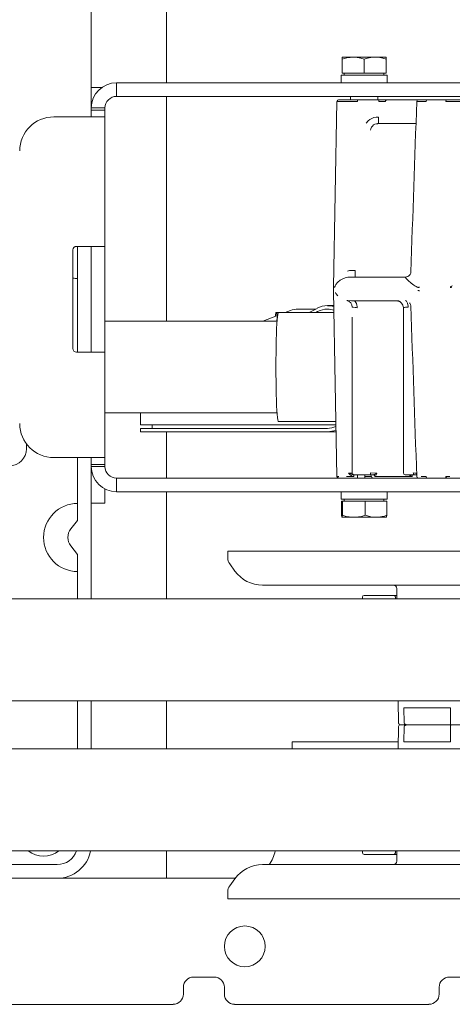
# Model space of a CAD drawing. Header units: millimetres. Extents: x -47038 to 86296, y -75637 to 48966.
# Tile 160 of 256: x -33143 to -33016, y 30657 to 30946. Entities that reach past the tile are written whole.
import ezdxf

# ---------------------------------------------------------------- set-up
doc = ezdxf.new("R2010")
doc.units = ezdxf.units.MM
doc.layers.add('00 - nowa technologia myjni_Nr_pióra__95', color=7, linetype='Continuous', lineweight=20, true_color=0x7c7c7c)
doc.layers.add('XREF', color=8, linetype='Continuous', lineweight=9)

# ---------------------------------------------------------------- blocks, each defined once
blk = doc.blocks.new('parter 2025.10.15')
at = {"layer": '00 - nowa technologia myjni_Nr_pióra__95', "color": 8, "linetype": 'Continuous', "lineweight": 5}
for p, q in [((533.868, 2547.777), (533.868, 2592.876)), ((536.068, 2560.175), (536.068, 2548.516)), ((541.219, 2549.266), (541.543, 2549.266)), ((541.219, 2549.266), (541.219, 2549.208)), ((541.219, 2548.795), (541.219, 2549.208)), ((541.543, 2549.266), (541.557, 2549.266)), ((541.557, 2549.266), (541.543, 2549.266)), ((541.557, 2549.266), (542.193, 2549.266)), ((541.868, 2548.795), (541.868, 2549.208)), ((542.193, 2549.266), (542.518, 2549.266)), ((542.518, 2549.208), (542.518, 2549.266)), ((542.518, 2548.795), (542.518, 2549.208)), ((541.868, 2548.736), (541.194, 2548.736)), ((541.194, 2548.736), (541.194, 2548.516)), ((541.219, 2548.795), (541.868, 2548.795)), ((541.287, 2548.736), (541.287, 2548.795)), ((541.868, 2548.795), (542.518, 2548.795)), ((542.543, 2548.736), (541.868, 2548.736)), ((542.45, 2548.736), (542.45, 2548.795)), ((542.543, 2548.736), (542.543, 2548.516)), ((534.608, 2548.516), (538.485, 2548.516)), ((534.608, 2548.115), (534.608, 2548.516)), ((538.485, 2548.516), (539.735, 2548.516)), ((546.769, 2548.516), (539.735, 2548.516)), ((534.175, 2548.376), (533.868, 2548.376)), ((533.868, 2548.376), (533.868, 2548.176)), ((533.868, 2548.176), (533.868, 2547.776)), ((534.608, 2548.115), (538.485, 2548.115)), ((536.068, 2548.115), (536.068, 2541.521)), ((538.485, 2548.115), (539.735, 2548.115)), ((546.769, 2548.115), (539.735, 2548.115)), ((541.068, 2547.967), (540.973, 2542.531)), ((541.118, 2548.016), (541.127, 2548.016)), ((541.127, 2548.016), (541.676, 2548.016)), ((541.469, 2548.016), (541.469, 2548.115)), ((541.676, 2548.016), (542.298, 2548.016)), ((541.676, 2547.967), (541.676, 2548.016)), ((542.269, 2548.016), (542.269, 2548.115)), ((542.298, 2547.967), (542.298, 2548.016)), ((542.298, 2548.016), (542.54, 2548.016)), ((542.54, 2548.016), (542.541, 2548.016)), ((542.541, 2548.016), (543.461, 2548.016)), ((543.411, 2547.967), (543.682, 2547.967)), ((543.461, 2548.016), (543.709, 2548.016)), ((543.709, 2548.016), (544.287, 2548.016)), ((543.808, 2548.016), (543.879, 2548.016)), ((543.879, 2548.016), (543.845, 2548.016)), ((543.879, 2548.016), (543.879, 2548.016)), ((543.879, 2548.016), (543.879, 2548.016)), ((543.879, 2548.016), (543.879, 2548.016)), ((543.879, 2548.016), (543.879, 2548.016)), ((544.287, 2548.016), (545.01, 2548.016)), ((533.868, 2547.776), (533.868, 2547.716)), ((534.269, 2547.776), (533.868, 2547.776)), ((533.868, 2547.516), (533.868, 2547.716)), ((534.269, 2547.716), (533.868, 2547.716)), ((534.269, 2547.675), (534.269, 2547.777)), ((534.269, 2547.776), (534.269, 2547.716)), ((534.269, 2547.516), (534.269, 2547.716)), ((532.769, 2547.516), (533.528, 2547.516)), ((533.528, 2547.516), (534.269, 2547.516)), ((534.269, 2547.516), (534.269, 2543.715)), ((542.259, 2547.315), (542.271, 2547.316)), ((542.271, 2547.316), (543.388, 2547.316)), ((533.329, 2540.716), (533.329, 2543.616)), ((533.429, 2543.715), (533.528, 2543.715)), ((533.468, 2543.715), (533.468, 2540.615)), ((534.269, 2543.715), (533.528, 2543.715)), ((533.868, 2543.715), (533.868, 2540.615)), ((533.868, 2543.715), (533.868, 2543.616)), ((533.868, 2543.616), (533.868, 2540.716)), ((534.269, 2543.715), (534.269, 2543.616)), ((534.269, 2543.616), (534.269, 2540.716)), ((541.495, 2543.009), (541.601, 2543.009)), ((541.601, 2543.009), (541.601, 2542.816)), ((541.442, 2542.815), (541.46, 2542.816)), ((543.086, 2542.816), (541.46, 2542.816)), ((543.088, 2542.816), (543.086, 2542.816)), ((543.087, 2542.816), (543.086, 2542.816)), ((543.088, 2542.816), (543.086, 2542.816)), ((541.068, 2536.965), (540.973, 2542.401)), ((541, 2542.517), (541.008, 2542.533)), ((543.44, 2542.516), (543.45, 2542.512)), ((543.472, 2542.509), (543.476, 2542.509)), ((541.548, 2542.116), (541.561, 2542.116)), ((541.548, 2542.116), (541.562, 2542.116)), ((542.819, 2542.116), (541.561, 2542.116)), ((542.82, 2542.116), (542.819, 2542.116)), ((539.557, 2541.776), (539.709, 2541.834)), ((539.928, 2541.876), (540.444, 2541.876)), ((540.253, 2541.776), (540.486, 2541.897)), ((540.453, 2541.776), (540.503, 2541.801)), ((540.794, 2541.976), (540.98, 2541.976)), ((541.542, 2541.932), (541.603, 2541.921)), ((543.019, 2537.066), (543.019, 2541.916)), ((534.269, 2541.521), (539.315, 2541.521)), ((538.893, 2541.521), (539.326, 2541.687)), ((539.29, 2541.776), (539.349, 2541.776)), ((539.349, 2541.776), (539.351, 2541.776)), ((539.352, 2541.776), (540.984, 2541.776)), ((541.519, 2541.598), (541.519, 2541.64)), ((541.519, 2541.64), (541.519, 2541.598)), ((541.519, 2537.066), (541.519, 2541.598)), ((533.868, 2540.716), (533.868, 2540.615)), ((534.269, 2540.716), (534.269, 2540.615)), ((533.528, 2540.615), (533.429, 2540.615)), ((534.269, 2540.615), (533.528, 2540.615)), ((534.269, 2540.615), (534.269, 2537.516)), ((534.269, 2538.831), (535.309, 2538.831)), ((534.269, 2538.831), (539.315, 2538.831)), ((534.269, 2538.831), (535.309, 2538.831)), ((535.309, 2538.603), (535.309, 2538.831)), ((535.309, 2538.603), (535.309, 2538.476)), ((535.309, 2538.476), (541.041, 2538.476)), ((535.309, 2538.376), (535.309, 2538.275)), ((535.309, 2538.376), (540.794, 2538.376)), ((535.655, 2538.376), (535.655, 2538.476)), ((539.352, 2538.576), (541.039, 2538.576)), ((535.309, 2538.275), (540.794, 2538.275)), ((536.068, 2538.276), (536.068, 2536.916)), ((540.794, 2538.275), (541.045, 2538.275)), ((531.969, 2537.776), (531.969, 2537.916)), ((532.769, 2537.516), (533.528, 2537.516)), ((533.468, 2537.516), (533.468, 2535.676)), ((533.528, 2537.516), (534.269, 2537.516)), ((533.868, 2537.516), (533.868, 2537.316)), ((534.269, 2537.316), (534.269, 2537.516)), ((533.868, 2537.316), (533.868, 2537.339)), ((534.269, 2537.316), (533.868, 2537.316)), ((533.868, 2537.316), (533.868, 2537.256)), ((534.269, 2537.256), (533.868, 2537.256)), ((533.868, 2537.255), (533.868, 2533.376)), ((533.868, 2537.176), (533.868, 2537.248)), ((533.868, 2536.176), (533.868, 2537.176)), ((534.269, 2537.316), (534.269, 2537.256)), ((534.269, 2537.251), (534.269, 2537.256)), ((534.608, 2536.916), (534.608, 2536.516)), ((534.608, 2536.916), (538.485, 2536.916)), ((538.485, 2536.916), (539.735, 2536.916)), ((539.735, 2536.916), (546.769, 2536.916)), ((541.564, 2536.966), (541.446, 2536.964)), ((541.552, 2537.016), (541.555, 2537.016)), ((541.552, 2537.016), (541.555, 2537.016)), ((541.568, 2537.016), (541.554, 2537.016)), ((541.819, 2537.016), (541.568, 2537.016)), ((541.676, 2537.016), (541.676, 2536.966)), ((541.676, 2536.966), (541.676, 2536.916)), ((542.052, 2537.016), (541.819, 2537.016)), ((541.887, 2537.016), (541.887, 2536.966)), ((541.887, 2536.916), (541.887, 2536.966)), ((541.887, 2536.966), (542.082, 2536.966)), ((542.241, 2537.064), (542.052, 2537.066)), ((542.052, 2537.016), (542.052, 2537.066)), ((542.137, 2537.016), (542.052, 2537.016)), ((542.137, 2537.016), (542.137, 2537.016)), ((542.17, 2537.023), (542.173, 2537.024)), ((542.254, 2536.965), (542.184, 2536.966)), ((542.185, 2537.028), (542.186, 2537.029)), ((543.194, 2537.016), (543.069, 2537.016)), ((543.335, 2537.016), (543.194, 2537.016)), ((543.215, 2537.016), (543.244, 2537.016)), ((543.399, 2537.016), (543.334, 2537.016)), ((543.399, 2537.016), (543.401, 2537.021)), ((543.399, 2537.016), (543.399, 2537.016)), ((543.408, 2537.038), (543.409, 2537.041)), ((543.682, 2536.965), (543.544, 2536.964)), ((544.379, 2536.964), (544.264, 2536.965)), ((534.269, 2536.176), (534.269, 2536.598)), ((534.608, 2536.516), (538.485, 2536.516)), ((536.068, 2536.516), (536.068, 2533.376)), ((538.485, 2536.516), (539.735, 2536.516)), ((539.735, 2536.516), (546.769, 2536.516)), ((541.194, 2536.516), (541.897, 2536.516)), ((541.194, 2536.295), (541.194, 2536.516)), ((541.897, 2536.516), (542.543, 2536.516)), ((542.543, 2536.295), (542.543, 2536.516)), ((533.868, 2536.176), (534.269, 2536.176)), ((541.194, 2536.295), (541.897, 2536.295)), ((541.235, 2536.236), (541.203, 2536.236)), ((541.203, 2536.236), (541.203, 2535.824)), ((541.9, 2536.236), (541.235, 2536.236)), ((541.235, 2536.236), (541.235, 2535.824)), ((542.169, 2536.295), (541.287, 2536.295)), ((541.287, 2536.295), (541.287, 2536.236)), ((541.897, 2536.295), (542.543, 2536.295)), ((542.534, 2536.236), (541.9, 2536.236)), ((541.9, 2536.236), (541.9, 2535.824)), ((542.45, 2536.295), (542.169, 2536.295)), ((542.45, 2536.295), (542.45, 2536.236)), ((542.534, 2536.236), (542.534, 2535.824)), ((541.219, 2535.766), (541.218, 2535.766)), ((541.219, 2535.766), (541.218, 2535.766)), ((541.568, 2535.766), (541.219, 2535.766)), ((541.219, 2535.766), (541.219, 2535.766)), ((542.204, 2535.766), (541.568, 2535.766)), ((542.217, 2535.766), (542.204, 2535.766)), ((542.204, 2535.766), (542.217, 2535.766)), ((542.518, 2535.766), (542.217, 2535.766)), ((542.518, 2535.766), (542.519, 2535.766)), ((533.268, 2535.425), (533.468, 2535.676)), ((533.468, 2534.676), (533.268, 2534.926)), ((533.468, 2534.676), (533.468, 2533.376)), ((540.504, 2534.776), (537.869, 2534.776)), ((537.87, 2534.571), (537.869, 2534.776)), ((555.869, 2534.776), (540.504, 2534.776)), ((538.078, 2534.19), (537.927, 2534.398)), ((541.226, 2533.776), (538.888, 2533.776)), ((554.849, 2533.776), (541.226, 2533.776)), ((541.819, 2533.376), (541.819, 2533.426)), ((542.019, 2533.476), (541.868, 2533.476)), ((542.325, 2533.476), (542.019, 2533.476)), ((542.429, 2533.476), (542.325, 2533.476)), ((542.429, 2533.476), (542.735, 2533.476)), ((542.829, 2533.476), (542.736, 2533.476)), ((542.785, 2533.427), (542.787, 2533.376)), ((542.829, 2533.676), (542.829, 2533.376)), ((551.784, 2533.376), (528.909, 2533.376)), ((551.784, 2530.376), (528.909, 2530.376)), ((533.468, 2530.376), (533.468, 2528.975)), ((533.868, 2530.376), (533.868, 2528.975)), ((536.068, 2530.376), (536.068, 2528.976)), ((553.252, 2530.376), (540.334, 2530.376)), ((552.952, 2530.376), (540.635, 2530.376)), ((552.652, 2530.376), (540.935, 2530.376)), ((552.352, 2530.376), (541.235, 2530.376)), ((550.258, 2530.376), (541.536, 2530.376)), ((542.861, 2530.376), (542.88, 2529.724)), ((543.027, 2530.175), (543.867, 2530.175)), ((543.045, 2529.725), (543.027, 2530.175)), ((544.4, 2530.175), (543.867, 2530.175)), ((544.4, 2530.175), (544.4, 2529.726)), ((543.163, 2529.676), (542.93, 2529.676)), ((542.93, 2529.676), (542.934, 2529.676)), ((542.964, 2529.676), (543.163, 2529.676)), ((543.474, 2529.676), (543.163, 2529.676)), ((543.163, 2529.676), (544.421, 2529.676)), ((544.421, 2529.676), (543.474, 2529.676)), ((545.146, 2529.676), (544.421, 2529.676)), ((544.421, 2529.676), (545.146, 2529.676)), ((542.861, 2528.975), (542.88, 2529.627)), ((543.045, 2529.627), (543.027, 2529.176)), ((544.4, 2529.176), (544.4, 2529.626)), ((542.867, 2529.176), (539.753, 2529.176)), ((539.753, 2528.976), (539.753, 2529.176)), ((543.027, 2529.176), (543.867, 2529.176)), ((543.867, 2529.176), (544.4, 2529.176)), ((528.909, 2528.975), (551.784, 2528.975)), ((528.909, 2525.976), (551.784, 2525.976)), ((536.068, 2525.976), (536.068, 2525.175)), ((553.252, 2525.976), (540.334, 2525.976)), ((552.952, 2525.976), (540.635, 2525.976)), ((552.652, 2525.976), (540.935, 2525.976)), ((552.352, 2525.976), (541.235, 2525.976)), ((550.258, 2525.976), (541.536, 2525.976)), ((541.819, 2525.926), (541.819, 2525.976)), ((542.787, 2525.976), (542.785, 2525.924)), ((542.829, 2525.976), (542.829, 2525.676)), ((541.868, 2525.876), (542.019, 2525.876)), ((542.019, 2525.876), (542.325, 2525.876)), ((542.429, 2525.876), (542.325, 2525.876)), ((542.735, 2525.876), (542.429, 2525.876)), ((542.829, 2525.876), (542.735, 2525.876)), ((529.966, 2525.576), (532.869, 2525.576)), ((538.888, 2525.576), (552.511, 2525.576)), ((528.668, 2525.175), (538.088, 2525.175)), ((528.669, 2525.175), (532.869, 2525.175)), ((538.078, 2525.161), (537.927, 2524.953)), ((537.87, 2524.78), (537.869, 2524.575)), ((537.869, 2524.575), (553.232, 2524.575)), ((537.469, 2522.276), (536.868, 2522.276)), ((544.969, 2522.276), (544.368, 2522.276)), ((536.568, 2521.976), (536.568, 2521.776)), ((537.769, 2521.776), (537.769, 2521.976)), ((544.068, 2521.976), (544.068, 2521.776)), ((520.318, 2521.475), (536.268, 2521.475)), ((538.069, 2521.475), (543.768, 2521.475))]:
    blk.add_line(p, q, dxfattribs=at)
for points in [[(541.543, 2549.266), (541.455, 2549.261), (541.361, 2549.246), (541.293, 2549.23), (541.219, 2549.208)], [(541.557, 2549.265), (541.66, 2549.257), (541.77, 2549.236), (541.868, 2549.208)], [(541.868, 2549.208), (541.971, 2549.237), (542.062, 2549.256), (542.129, 2549.263), (542.193, 2549.266)], [(542.193, 2549.266), (542.258, 2549.263), (542.325, 2549.256), (542.416, 2549.237), (542.518, 2549.208)], [(541.077, 2547.967), (541.151, 2547.967), (541.676, 2547.967)], [(542.492, 2547.967), (542.495, 2547.982), (542.502, 2547.996), (542.513, 2548.007), (542.526, 2548.013), (542.541, 2548.016)], [(543.682, 2547.967), (543.685, 2547.989), (543.693, 2548.007), (543.703, 2548.014), (543.709, 2548.016)], [(544.264, 2547.967), (544.266, 2547.985), (544.271, 2548.001), (544.279, 2548.013), (544.284, 2548.015), (544.287, 2548.016)], [(542.287, 2547.509), (542.22, 2547.506), (542.154, 2547.493), (542.091, 2547.47), (542.034, 2547.437), (541.983, 2547.395), (541.932, 2547.335)], [(542.058, 2547.123), (542.065, 2547.168), (542.082, 2547.21), (542.109, 2547.247), (542.144, 2547.277), (542.185, 2547.299), (542.23, 2547.312), (542.259, 2547.315)], [(542.287, 2547.509), (542.286, 2547.34), (542.286, 2547.319), (542.286, 2547.316)], [(543.237, 2542.956), (543.233, 2542.931), (543.214, 2542.889), (543.198, 2542.867), (543.177, 2542.848), (543.145, 2542.829), (543.107, 2542.817), (543.087, 2542.816)], [(541.169, 2542.723), (541.239, 2542.763), (541.311, 2542.792), (541.393, 2542.811), (541.442, 2542.815)], [(543.086, 2542.816), (543.083, 2542.815), (543.08, 2542.813), (543.08, 2542.81), (543.081, 2542.802), (543.098, 2542.776), (543.119, 2542.751)], [(543.119, 2542.751), (543.157, 2542.714), (543.25, 2542.635), (543.326, 2542.58)], [(540.971, 2542.509), (540.969, 2542.465), (540.971, 2542.422)], [(540.995, 2542.509), (540.997, 2542.511), (540.998, 2542.512), (541, 2542.517)], [(543.389, 2542.54), (543.421, 2542.523), (543.44, 2542.516)], [(544.387, 2542.509), (544.419, 2542.512), (544.443, 2542.52)], [(544.388, 2542.531), (544.407, 2542.534), (544.424, 2542.542)], [(541.365, 2542.126), (541.371, 2542.127), (541.391, 2542.127), (541.493, 2542.118), (541.548, 2542.116)], [(541.563, 2542.116), (541.577, 2542.113), (541.593, 2542.106), (541.607, 2542.095), (541.628, 2542.068), (541.643, 2542.036), (541.656, 2541.994), (541.662, 2541.95), (541.664, 2541.916)], [(542.899, 2542.122), (542.835, 2542.116), (542.82, 2542.116)], [(543.157, 2541.93), (543.157, 2541.967), (543.152, 2542.004), (543.14, 2542.05), (543.13, 2542.072), (543.118, 2542.092), (543.106, 2542.107), (543.08, 2542.125)], [(541.519, 2541.931), (541.519, 2541.932), (541.522, 2541.933), (541.533, 2541.933), (541.542, 2541.932)], [(543.237, 2541.975), (543.23, 2542.011), (543.208, 2542.052), (543.199, 2542.063)], [(541.519, 2537.066), (541.516, 2537.065), (541.407, 2537.064)], [(541.407, 2537.064), (541.451, 2537.021), (541.488, 2536.992), (541.527, 2536.974)], [(541.527, 2536.974), (541.557, 2536.967), (541.564, 2536.966)], [(541.555, 2537.016), (541.556, 2537.015), (541.557, 2537.014), (541.559, 2537.011), (541.564, 2536.982), (541.564, 2536.966)], [(542.082, 2536.966), (542.085, 2536.951), (542.091, 2536.937), (542.103, 2536.925), (542.117, 2536.918), (542.131, 2536.916)], [(542.137, 2537.016), (542.151, 2537.013), (542.165, 2537.006), (542.176, 2536.994), (542.182, 2536.98), (542.184, 2536.966)], [(542.209, 2536.988), (542.229, 2537.032), (542.241, 2537.064)], [(543.193, 2537.014), (543.23, 2536.985), (543.245, 2536.976)], [(543.245, 2537.016), (543.256, 2537.013), (543.266, 2537.006), (543.276, 2536.991), (543.281, 2536.966)], [(543.245, 2536.976), (543.275, 2536.967), (543.281, 2536.966)], [(543.309, 2537.066), (543.311, 2537.047), (543.317, 2537.03), (543.326, 2537.019), (543.331, 2537.016), (543.335, 2537.016)], [(543.682, 2536.965), (543.685, 2536.942), (543.693, 2536.925), (543.703, 2536.917), (543.709, 2536.916)], [(544.264, 2536.965), (544.266, 2536.947), (544.271, 2536.93), (544.279, 2536.919), (544.284, 2536.916), (544.287, 2536.916)], [(541.218, 2535.766), (541.216, 2535.767), (541.213, 2535.775), (541.203, 2535.824)], [(541.235, 2535.824), (541.225, 2535.775), (541.223, 2535.769), (541.221, 2535.767), (541.22, 2535.766)], [(541.568, 2535.766), (541.501, 2535.768), (541.433, 2535.775), (541.34, 2535.794), (541.235, 2535.824)], [(541.9, 2535.824), (541.795, 2535.794), (541.702, 2535.775), (541.634, 2535.768), (541.568, 2535.766)], [(542.204, 2535.766), (542.104, 2535.774), (541.996, 2535.795), (541.9, 2535.824)], [(542.217, 2535.766), (542.303, 2535.771), (542.394, 2535.785), (542.461, 2535.801), (542.534, 2535.824)], [(542.519, 2535.766), (542.521, 2535.767), (542.524, 2535.775), (542.534, 2535.824)], [(542.88, 2529.724), (542.882, 2529.712), (542.897, 2529.688), (542.918, 2529.679), (542.944, 2529.676)], [(543.163, 2529.676), (543.132, 2529.677), (543.101, 2529.682), (543.077, 2529.691), (543.065, 2529.697), (543.054, 2529.707), (543.045, 2529.725)], [(543.163, 2529.676), (543.132, 2529.674), (543.101, 2529.669), (543.077, 2529.661), (543.065, 2529.654), (543.054, 2529.645), (543.045, 2529.627)], [(544.421, 2529.676), (544.417, 2529.676), (544.411, 2529.681), (544.404, 2529.696), (544.4, 2529.726)], [(544.421, 2529.676), (544.417, 2529.675), (544.411, 2529.67), (544.404, 2529.655), (544.4, 2529.626)]]:
    blk.add_lwpolyline(points, dxfattribs=at)
blk.add_circle((538.369, 2523.176), 0.6, dxfattribs=at)
for centre, radius, start, end in [((534.608, 2547.776), 0.74, 90, 180), ((534.608, 2547.776), 0.34, 90, 180), ((541.118, 2547.966), 0.05, 89.9956, 179.0101), ((541.127, 2547.966), 0.05, 90.1375, 178.9883), ((542.404, 2537.163), 10.805, 89.5334, 90.5639), ((11333.563, 2169.731), 10796.779, 177.992385, 178.018995), ((543.461, 2547.966), 0.0501, 90.6294, 177.9242), ((544.845, 2358.021), 189.946, 89.93712, 90.17507), ((532.769, 2546.516), 1, 90, 180), ((533.429, 2543.616), 0.1, 90, 180), ((541.498, 2542.623), 0.386, 90.4478, 107.9379), ((533.468, 2544.776), 2, 265.986, 270), ((541.442, 2542.32), 0.487, 124.1115, 140.0868), ((540.801, 2542.533), 0.172, 352.2242, 359.4076), ((540.756, 2542.396), 0.217, 1.1621, 6.8464), ((540.795, 2542.534), 0.201, 352.8669, 359.004), ((541.4, 2542.36), 0.429, 152.2517, 156.2064), ((541.391, 2542.364), 0.419, 140.2984, 152.1998), ((543.89, 2543.403), 0.998, 235.5666, 239.8834), ((543.475, 2542.324), 0.0978, 89.5528, 107.8662), ((543.474, 2542.606), 0.0973, 255.7762, 268.7443), ((543.175, 2542.529), 0.302, 356.2756, 0.3444), ((543.131, 2542.397), 0.346, 0.5711, 4.1281), ((544.324, 2542.704), 0.19, 301.555, 312.597), ((541.406, 2542.577), 0.437, 209.8384, 225.3696), ((541.318, 2541.93), 0.2, 0.1561, 76.6264), ((542.818, 2541.916), 0.2, 0.007, 89.9917), ((542.821, 2541.935), 0.18, 83.5795, 90.2617), ((542.818, 2541.916), 0.2, 0.0623, 83.5538), ((539.93, 2541.268), 0.608, 90.2193, 111.3119), ((540.792, 2541.342), 0.633, 72.7104, 89.8826), ((540.792, 2541.274), 0.601, 71.5604, 89.8582), ((541.666, 2542.307), 0.391, 260.744, 269.6632), ((543.007, 2541.956), 0.0426, 286.1815, 295.8847), ((543.087, 2541.759), 0.17, 102.6017, 111.3017), ((543.108, 2541.657), 0.274, 90.3597, 102.0661), ((543.112, 2541.402), 0.53, 85.1243, 90.6913), ((12181.609, 2944.771), 11645.34, 181.982178, 182.006849), ((533.429, 2540.716), 0.1, 180, 270), ((532.769, 2538.516), 1, 180, 270), ((540.791, 2538.922), 0.647, 270.2737, 293.0496), ((531.469, 2537.776), 0.5, 270, 0), ((534.608, 2537.256), 0.74, 180, 270), ((534.608, 2537.256), 0.34, 180.0001, 270), ((541.118, 2536.966), 0.05, 180.9899, 270.0044), ((541.128, 2539.962), 2.998, 269.0272, 270.0523), ((541.127, 2536.966), 0.05, 181.0236, 269.8511), ((541.382, 2543.393), 6.43, 269.7222, 270.5685), ((540.172, 2533.816), 3.475, 67.9936, 69.175), ((541.664, 2537.49), 0.491, 247.2795, 252.5093), ((541.56, 2537.153), 0.138, 251.6344, 266.9767), ((541.568, 2537.066), 0.05, 180, 270), ((542.033, 2536.966), 0.0494, 359.2262, 89.1933), ((542.132, 2537.12), 0.105, 272.4929, 291.5341), ((542.134, 2537.135), 0.118, 289.1278, 295.3321), ((542.179, 2536.986), 0.0212, 284.5008, 311.0423), ((542.126, 2537.176), 0.158, 291.9757, 302.4966), ((542.103, 2537.227), 0.214, 300.2866, 304.5748), ((542.157, 2537.152), 0.122, 304.0503, 313.8135), ((542.726, 2583.768), 46.804, 269.4234, 269.8202), ((542.612, 2578.189), 41.226, 269.9538, 270.3215), ((543.406, 2462.028), 74.938, 90.09538, 90.43015), ((543.069, 2537.066), 0.05, 180.0486, 269.9572), ((543.26, 2530.433), 6.633, 88.7247, 89.574), ((543.399, 2536.984), 0.0315, 71.1946, 90.3732), ((543.306, 2537.069), 0.107, 333.4593, 342.7682), ((543.461, 2536.966), 0.05, 182.3038, 269.3515), ((533.468, 2535.175), 1, 90, 270), ((533.581, 2535.175), 0.4, 141.3402, 218.6598), ((538.17, 2534.574), 0.3, 180.5, 215.8684), ((538.888, 2534.776), 1, 215.8684, 270), ((542.729, 2533.676), 0.1, 0, 90), ((541.868, 2533.426), 0.05, 90, 180), ((542.735, 2533.426), 0.05, 2.2725, 90), ((542.93, 2529.626), 0.0502, 86.5214, 178.1344), ((532.469, 2526.576), 0.75, 233.1281, 306.8907), ((532.869, 2526.176), 0.6, 270, 340.5308), ((532.869, 2526.176), 1, 270, 348.4642), ((538.279, 2526.176), 1, 323.1309, 348.4671), ((541.868, 2525.926), 0.05, 180, 270), ((542.735, 2525.926), 0.05, 270, 357.7275), ((542.729, 2525.676), 0.1, 270, 0), ((538.888, 2524.575), 1, 90, 144.1316), ((538.17, 2524.777), 0.3, 144.1316, 179.5), ((536.868, 2521.976), 0.3, 90, 180), ((537.469, 2521.976), 0.3, 0, 90), ((544.368, 2521.976), 0.3, 90, 180), ((536.268, 2521.776), 0.3, 270, 0), ((538.069, 2521.776), 0.3, 180, 270), ((543.768, 2521.776), 0.3, 270, 0)]:
    blk.add_arc(centre, radius, start, end, dxfattribs=at)
for centre, major_axis, ratio, start_param, end_param in [((540.794, 2540.126), (0, -1.85), 0.57735, 3.141564, 3.433838), ((540.794, 2540.126), (0, -1.75), 0.57735, 3.141564, 3.433838), ((539.29, 2540.175), (0, 1.6), 0.043619, 0, 0.376824), ((539.352, 2540.175), (0, 1.6), 0.043619, 0, 3.141593), ((539.29, 2540.175), (0, 1.6), 0.043619, 5.939856, 6.283185), ((539.349, 2540.175), (0, 1.6), 0.043619, 0, 0.572365), ((539.349, 2540.175), (0, 1.6), 0.043619, 6.260531, 6.283185), ((540.794, 2540.126), (0, -1.75), 0.57735, 0, 0.24841)]:
    blk.add_ellipse(centre, major_axis=major_axis, ratio=ratio, start_param=start_param, end_param=end_param, dxfattribs=at)

msp = doc.modelspace()

# ---------------------------------------------------------------- block references
at = {"layer": 'XREF', "xscale": 10, "yscale": 10, "zscale": 10}
msp.add_blockref('parter 2025.10.15', (-38460.61, 5442.28), dxfattribs=at)

doc.saveas('drawing.dxf')
